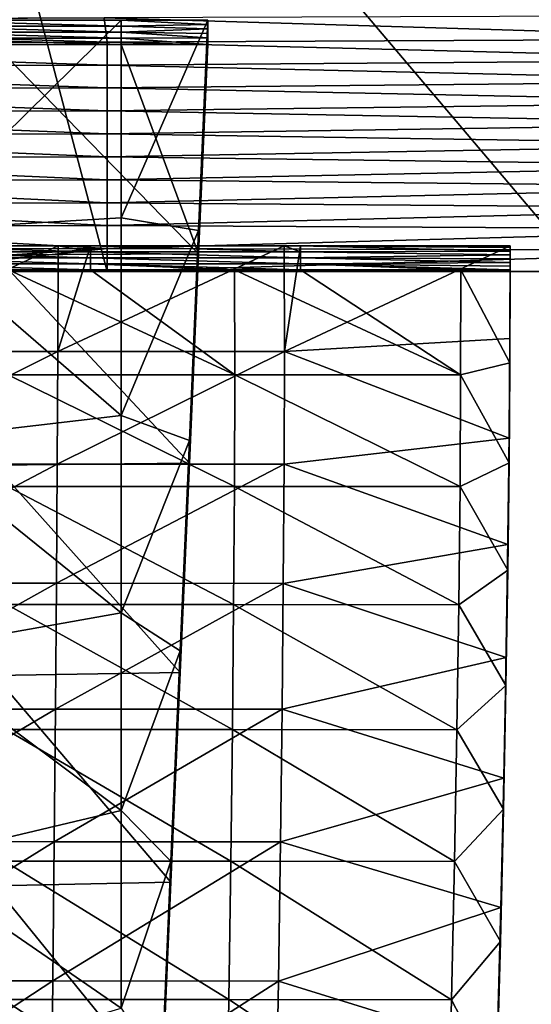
# Model space of a CAD drawing. Header units: millimetres. Extents: x -222 to 222, y 0 to 946.
# Tile 8 of 30: x -188 to -158, y 308 to 365. Entities that reach past the tile are written whole.
import ezdxf

# ---------------------------------------------------------------- set-up
doc = ezdxf.new("R2010")
doc.units = ezdxf.units.MM
doc.header["$LTSCALE"] = 102.491319
for name, color, linetype in [('13', 7, 'CONTINUOUS'), ('18', 7, 'CONTINUOUS'), ('41', 7, 'CONTINUOUS'), ('42', 7, 'CONTINUOUS'), ('43', 7, 'CONTINUOUS'), ('45', 7, 'CONTINUOUS'), ('47', 7, 'CONTINUOUS'), ('48', 7, 'CONTINUOUS'), ('49', 7, 'CONTINUOUS'), ('51', 7, 'CONTINUOUS')]:
    doc.layers.add(name, color=color, linetype=linetype)

msp = doc.modelspace()

# ---------------------------------------------------------------- linework, layer by layer
at = {"layer": '13', "linetype": 'Continuous'}
for points in [[(-202.611, 364.586, -12.428), (-222.5, 364.5, -15), (-182.694, 364.663, -10.098), (-202.611, 364.586, -12.428)], [(-182.694, 364.663, -10.098), (-222.5, 364.5, -15), (-182.514, 363.264, -52.095), (-182.694, 364.663, -10.098)], [(-222.5, 364.5, -15), (-220.682, 363.182, -54.545), (-182.514, 363.264, -52.095), (-222.5, 364.5, -15)], [(-142.742, 364.795, -6.157), (-182.694, 364.663, -10.098), (-142.488, 363.456, -46.305), (-142.742, 364.795, -6.157)], [(-182.694, 364.663, -10.098), (-182.514, 363.264, -52.095), (-142.488, 363.456, -46.305), (-182.694, 364.663, -10.098)], [(-182.514, 363.264, -52.095), (-220.682, 363.182, -54.545), (-182.514, 361.937, -91.885), (-182.514, 363.264, -52.095)], [(-220.682, 363.182, -54.545), (-218.864, 361.864, -94.091), (-182.514, 361.937, -91.885), (-220.682, 363.182, -54.545)], [(-142.488, 363.456, -46.305), (-182.514, 363.264, -52.095), (-142.488, 362.233, -83.005), (-142.488, 363.456, -46.305)], [(-182.514, 363.264, -52.095), (-182.514, 361.937, -91.885), (-142.488, 362.233, -83.005), (-182.514, 363.264, -52.095)], [(-142.488, 362.233, -83.005), (-182.514, 361.937, -91.885), (-142.488, 361.01, -119.704), (-142.488, 362.233, -83.005)], [(-182.514, 361.937, -91.885), (-218.864, 361.864, -94.091), (-182.514, 360.611, -131.676), (-182.514, 361.937, -91.885)], [(-218.864, 361.864, -94.091), (-217.045, 360.545, -133.636), (-182.514, 360.611, -131.676), (-218.864, 361.864, -94.091)], [(-182.514, 361.937, -91.885), (-182.514, 360.611, -131.676), (-142.488, 361.01, -119.704), (-182.514, 361.937, -91.885)], [(-142.488, 361.01, -119.704), (-182.514, 360.611, -131.676), (-142.488, 359.787, -156.404), (-142.488, 361.01, -119.704)], [(-182.514, 360.611, -131.676), (-217.045, 360.545, -133.636), (-182.514, 359.284, -171.466), (-182.514, 360.611, -131.676)], [(-217.045, 360.545, -133.636), (-215.227, 359.227, -173.182), (-182.514, 359.284, -171.466), (-217.045, 360.545, -133.636)], [(-182.514, 360.611, -131.676), (-182.514, 359.284, -171.466), (-142.488, 359.787, -156.404), (-182.514, 360.611, -131.676)], [(-142.488, 359.787, -156.404), (-182.514, 359.284, -171.466), (-142.488, 358.563, -193.103), (-142.488, 359.787, -156.404)], [(-182.514, 359.284, -171.466), (-215.227, 359.227, -173.182), (-182.514, 357.958, -211.257), (-182.514, 359.284, -171.466)], [(-215.227, 359.227, -173.182), (-213.409, 357.909, -212.727), (-182.514, 357.958, -211.257), (-215.227, 359.227, -173.182)], [(-182.514, 359.284, -171.466), (-182.514, 357.958, -211.257), (-142.488, 358.563, -193.103), (-182.514, 359.284, -171.466)], [(-142.488, 358.563, -193.103), (-182.514, 357.958, -211.257), (-142.488, 357.34, -229.803), (-142.488, 358.563, -193.103)], [(-182.514, 357.958, -211.257), (-213.409, 357.909, -212.727), (-182.514, 356.632, -251.047), (-182.514, 357.958, -211.257)], [(-213.409, 357.909, -212.727), (-211.591, 356.591, -252.273), (-182.514, 356.632, -251.047), (-213.409, 357.909, -212.727)], [(-182.514, 357.958, -211.257), (-182.514, 356.632, -251.047), (-142.488, 357.34, -229.803), (-182.514, 357.958, -211.257)], [(-142.488, 357.34, -229.803), (-182.514, 356.632, -251.047), (-142.488, 356.117, -266.502), (-142.488, 357.34, -229.803)], [(-182.514, 356.632, -251.047), (-211.591, 356.591, -252.273), (-182.514, 355.305, -290.838), (-182.514, 356.632, -251.047)], [(-211.591, 356.591, -252.273), (-209.773, 355.273, -291.818), (-182.514, 355.305, -290.838), (-211.591, 356.591, -252.273)], [(-182.514, 356.632, -251.047), (-182.514, 355.305, -290.838), (-142.488, 356.117, -266.502), (-182.514, 356.632, -251.047)], [(-142.488, 356.117, -266.502), (-182.514, 355.305, -290.838), (-142.488, 354.893, -303.202), (-142.488, 356.117, -266.502)], [(-182.514, 355.305, -290.838), (-209.773, 355.273, -291.818), (-182.514, 353.979, -330.628), (-182.514, 355.305, -290.838)], [(-209.773, 355.273, -291.818), (-207.955, 353.955, -331.364), (-182.514, 353.979, -330.628), (-209.773, 355.273, -291.818)], [(-182.514, 355.305, -290.838), (-182.514, 353.979, -330.628), (-142.488, 354.893, -303.202), (-182.514, 355.305, -290.838)], [(-142.488, 354.893, -303.202), (-182.514, 353.979, -330.628), (-142.488, 353.67, -339.901), (-142.488, 354.893, -303.202)], [(-182.514, 353.979, -330.628), (-207.955, 353.955, -331.364), (-182.514, 352.653, -370.419), (-182.514, 353.979, -330.628)], [(-207.955, 353.955, -331.364), (-206.136, 352.636, -370.909), (-182.514, 352.653, -370.419), (-207.955, 353.955, -331.364)], [(-182.514, 353.979, -330.628), (-182.514, 352.653, -370.419), (-142.488, 353.67, -339.901), (-182.514, 353.979, -330.628)], [(-142.488, 353.67, -339.901), (-182.514, 352.653, -370.419), (-142.488, 352.447, -376.601), (-142.488, 353.67, -339.901)], [(-182.514, 352.653, -370.419), (-206.136, 352.636, -370.909), (-182.514, 351.326, -410.209), (-182.514, 352.653, -370.419)], [(-206.136, 352.636, -370.909), (-204.318, 351.318, -410.455), (-182.514, 351.326, -410.209), (-206.136, 352.636, -370.909)], [(-182.514, 352.653, -370.419), (-182.514, 351.326, -410.209), (-142.488, 352.447, -376.601), (-182.514, 352.653, -370.419)], [(-142.488, 352.447, -376.601), (-182.514, 351.326, -410.209), (-142.488, 351.223, -413.3), (-142.488, 352.447, -376.601)], [(-204.318, 351.318, -410.455), (-202.5, 350, -450), (-182.514, 351.326, -410.209), (-204.318, 351.318, -410.455)], [(-182.514, 351.326, -410.209), (-202.5, 350, -450), (-194.729, 350, -450), (-182.514, 351.326, -410.209)], [(-182.514, 350, -450), (-182.514, 351.326, -410.209), (-194.729, 350, -450), (-182.514, 350, -450)], [(-182.514, 351.326, -410.209), (-182.514, 350, -450), (-142.488, 351.223, -413.3), (-182.514, 351.326, -410.209)], [(-182.514, 350, -450), (-155.002, 350, -450), (-142.488, 351.223, -413.3), (-182.514, 350, -450)]]:
    msp.add_3dface(points, dxfattribs=at)
at = {"layer": '18', "linetype": 'Continuous'}
for points in [[(-155.172, 402.407, -452.191), (-155.002, 350, -450), (-194.917, 397.143, -451.922), (-155.172, 402.407, -452.191)], [(-182.514, 350, -450), (-194.729, 350, -450), (-194.917, 397.143, -451.922), (-182.514, 350, -450)], [(-155.002, 350, -450), (-182.514, 350, -450), (-194.917, 397.143, -451.922), (-155.002, 350, -450)]]:
    msp.add_3dface(points, dxfattribs=at)
at = {"layer": '41', "linetype": 'Continuous'}
for points in [[(-188.209, 350.091, -447.281), (-175.152, 344.03, -447.134), (-188.236, 344.031, -447.134), (-188.209, 350.091, -447.281)], [(-183.48, 350.091, -447.281), (-175.152, 344.03, -447.134), (-188.209, 350.091, -447.281), (-183.48, 350.091, -447.281)], [(-175.155, 350.091, -447.281), (-175.152, 344.03, -447.134), (-183.48, 350.091, -447.281), (-175.155, 350.091, -447.281)], [(-171.359, 350.091, -447.281), (-162.104, 344.027, -447.134), (-175.155, 350.091, -447.281), (-171.359, 350.091, -447.281)], [(-175.155, 350.091, -447.281), (-162.104, 344.027, -447.134), (-175.152, 344.03, -447.134), (-175.155, 350.091, -447.281)], [(-162.102, 350.091, -447.281), (-162.104, 344.027, -447.134), (-171.359, 350.091, -447.281), (-162.102, 350.091, -447.281)], [(-162.102, 350.091, -447.281), (-159.264, 344.731, -447.146), (-162.104, 344.027, -447.134), (-162.102, 350.091, -447.281)], [(-159.25, 350.091, -447.281), (-159.264, 344.731, -447.146), (-162.102, 350.091, -447.281), (-159.25, 350.091, -447.281)], [(-159.264, 344.731, -447.146), (-159.307, 338.951, -447.086), (-162.104, 344.027, -447.134), (-159.264, 344.731, -447.146)], [(-188.236, 344.031, -447.134), (-175.171, 337.582, -447.084), (-188.272, 337.585, -447.084), (-188.236, 344.031, -447.134)], [(-175.152, 344.03, -447.134), (-175.171, 337.582, -447.084), (-188.236, 344.031, -447.134), (-175.152, 344.03, -447.134)], [(-175.152, 344.03, -447.134), (-162.141, 337.576, -447.084), (-175.171, 337.582, -447.084), (-175.152, 344.03, -447.134)], [(-162.104, 344.027, -447.134), (-162.141, 337.576, -447.084), (-175.152, 344.03, -447.134), (-162.104, 344.027, -447.134)], [(-162.104, 344.027, -447.134), (-159.307, 338.951, -447.086), (-162.141, 337.576, -447.084), (-162.104, 344.027, -447.134)], [(-159.307, 338.951, -447.086), (-159.381, 332.732, -447.107), (-162.141, 337.576, -447.084), (-159.307, 338.951, -447.086)], [(-188.272, 337.585, -447.084), (-175.214, 330.747, -447.131), (-188.317, 330.752, -447.131), (-188.272, 337.585, -447.084)], [(-175.171, 337.582, -447.084), (-175.214, 330.747, -447.131), (-188.272, 337.585, -447.084), (-175.171, 337.582, -447.084)], [(-175.171, 337.582, -447.084), (-162.211, 330.739, -447.13), (-175.214, 330.747, -447.131), (-175.171, 337.582, -447.084)], [(-162.141, 337.576, -447.084), (-162.211, 330.739, -447.13), (-175.171, 337.582, -447.084), (-162.141, 337.576, -447.084)], [(-162.141, 337.576, -447.084), (-159.381, 332.732, -447.107), (-162.211, 330.739, -447.13), (-162.141, 337.576, -447.084)], [(-159.381, 332.732, -447.107), (-159.487, 326.065, -447.213), (-162.211, 330.739, -447.13), (-159.381, 332.732, -447.107)], [(-188.317, 330.752, -447.131), (-175.28, 323.525, -447.274), (-188.373, 323.532, -447.274), (-188.317, 330.752, -447.131)], [(-175.214, 330.747, -447.131), (-175.28, 323.525, -447.274), (-188.317, 330.752, -447.131), (-175.214, 330.747, -447.131)], [(-175.214, 330.747, -447.131), (-162.316, 323.515, -447.274), (-175.28, 323.525, -447.274), (-175.214, 330.747, -447.131)], [(-162.211, 330.739, -447.13), (-162.316, 323.515, -447.274), (-175.214, 330.747, -447.131), (-162.211, 330.739, -447.13)], [(-162.211, 330.739, -447.13), (-159.487, 326.065, -447.213), (-162.316, 323.515, -447.274), (-162.211, 330.739, -447.13)], [(-159.487, 326.065, -447.213), (-159.627, 318.934, -447.408), (-162.316, 323.515, -447.274), (-159.487, 326.065, -447.213)], [(-188.373, 323.532, -447.274), (-175.368, 315.917, -447.514), (-188.437, 315.924, -447.515), (-188.373, 323.532, -447.274)], [(-175.28, 323.525, -447.274), (-175.368, 315.917, -447.514), (-188.373, 323.532, -447.274), (-175.28, 323.525, -447.274)], [(-175.28, 323.525, -447.274), (-162.455, 315.905, -447.514), (-175.368, 315.917, -447.514), (-175.28, 323.525, -447.274)], [(-162.316, 323.515, -447.274), (-162.455, 315.905, -447.514), (-175.28, 323.525, -447.274), (-162.316, 323.515, -447.274)], [(-162.316, 323.515, -447.274), (-159.627, 318.934, -447.408), (-162.455, 315.905, -447.514), (-162.316, 323.515, -447.274)], [(-159.627, 318.934, -447.408), (-159.805, 311.271, -447.699), (-162.455, 315.905, -447.514), (-159.627, 318.934, -447.408)], [(-188.437, 315.924, -447.515), (-175.48, 307.922, -447.851), (-188.512, 307.93, -447.852), (-188.437, 315.924, -447.515)], [(-175.368, 315.917, -447.514), (-175.48, 307.922, -447.851), (-188.437, 315.924, -447.515), (-175.368, 315.917, -447.514)], [(-175.368, 315.917, -447.514), (-162.628, 307.908, -447.851), (-175.48, 307.922, -447.851), (-175.368, 315.917, -447.514)], [(-162.455, 315.905, -447.514), (-162.628, 307.908, -447.851), (-175.368, 315.917, -447.514), (-162.455, 315.905, -447.514)], [(-162.455, 315.905, -447.514), (-159.805, 311.271, -447.699), (-162.628, 307.908, -447.851), (-162.455, 315.905, -447.514)], [(-159.805, 311.271, -447.699), (-160.025, 302.902, -448.101), (-162.628, 307.908, -447.851), (-159.805, 311.271, -447.699)], [(-188.512, 307.93, -447.852), (-175.615, 299.54, -448.285), (-188.596, 299.55, -448.286), (-188.512, 307.93, -447.852)], [(-175.48, 307.922, -447.851), (-175.615, 299.54, -448.285), (-188.512, 307.93, -447.852), (-175.48, 307.922, -447.851)], [(-175.48, 307.922, -447.851), (-162.835, 299.525, -448.285), (-175.615, 299.54, -448.285), (-175.48, 307.922, -447.851)], [(-162.628, 307.908, -447.851), (-162.835, 299.525, -448.285), (-175.48, 307.922, -447.851), (-162.628, 307.908, -447.851)], [(-162.628, 307.908, -447.851), (-160.025, 302.902, -448.101), (-162.835, 299.525, -448.285), (-162.628, 307.908, -447.851)]]:
    msp.add_3dface(points, dxfattribs=at)
at = {"layer": '42', "linetype": 'Continuous'}
for points in [[(-159.25, 351.395, -408.136), (-159.264, 346.123, -405.182), (-159.268, 345.278, -407.99), (-159.25, 351.395, -408.136)], [(-159.25, 351.395, -408.136), (-159.268, 345.278, -407.99), (-159.25, 351.178, -414.662), (-159.25, 351.395, -408.136)], [(-159.25, 351.178, -414.662), (-159.268, 345.278, -407.99), (-159.25, 350.96, -421.189), (-159.25, 351.178, -414.662)], [(-159.25, 351.49, -405.305), (-159.264, 346.123, -405.182), (-159.25, 351.395, -408.136), (-159.25, 351.49, -405.305)], [(-159.25, 350.96, -421.189), (-159.268, 345.278, -407.99), (-159.268, 344.862, -421.037), (-159.25, 350.96, -421.189)], [(-159.25, 350.96, -421.189), (-159.268, 344.862, -421.037), (-159.25, 350.743, -427.715), (-159.25, 350.96, -421.189)], [(-159.25, 350.743, -427.715), (-159.268, 344.862, -421.037), (-159.25, 350.525, -434.242), (-159.25, 350.743, -427.715)], [(-159.25, 350.525, -434.242), (-159.268, 344.862, -421.037), (-159.268, 344.443, -434.12), (-159.25, 350.525, -434.242)], [(-159.25, 350.525, -434.242), (-159.268, 344.443, -434.12), (-159.25, 350.308, -440.762), (-159.25, 350.525, -434.242)], [(-159.268, 344.443, -434.12), (-159.25, 350.091, -447.281), (-159.25, 350.308, -440.762), (-159.268, 344.443, -434.12)], [(-159.264, 344.731, -447.146), (-159.25, 350.091, -447.281), (-159.268, 344.443, -434.12), (-159.264, 344.731, -447.146)], [(-159.264, 346.123, -405.182), (-159.306, 340.372, -405.163), (-159.268, 345.278, -407.99), (-159.264, 346.123, -405.182)], [(-159.268, 345.278, -407.99), (-159.306, 340.372, -405.163), (-159.321, 338.775, -407.975), (-159.268, 345.278, -407.99)], [(-159.268, 345.278, -407.99), (-159.321, 338.775, -407.975), (-159.268, 344.862, -421.037), (-159.268, 345.278, -407.99)], [(-159.268, 344.862, -421.037), (-159.321, 338.775, -407.975), (-159.321, 338.377, -421.006), (-159.268, 344.862, -421.037)], [(-159.268, 344.862, -421.037), (-159.321, 338.377, -421.006), (-159.268, 344.443, -434.12), (-159.268, 344.862, -421.037)], [(-159.307, 338.951, -447.086), (-159.268, 344.443, -434.12), (-159.321, 337.975, -434.105), (-159.307, 338.951, -447.086)], [(-159.268, 344.443, -434.12), (-159.321, 338.377, -421.006), (-159.321, 337.975, -434.105), (-159.268, 344.443, -434.12)], [(-159.307, 338.951, -447.086), (-159.264, 344.731, -447.146), (-159.268, 344.443, -434.12), (-159.307, 338.951, -447.086)], [(-159.306, 340.372, -405.163), (-159.378, 334.224, -405.251), (-159.321, 338.775, -407.975), (-159.306, 340.372, -405.163)], [(-159.321, 338.775, -407.975), (-159.378, 334.224, -405.251), (-159.41, 331.886, -408.091), (-159.321, 338.775, -407.975)], [(-159.321, 338.775, -407.975), (-159.41, 331.886, -408.091), (-159.321, 338.377, -421.006), (-159.321, 338.775, -407.975)], [(-159.381, 332.732, -447.107), (-159.307, 338.951, -447.086), (-159.321, 337.975, -434.105), (-159.381, 332.732, -447.107)], [(-159.321, 338.377, -421.006), (-159.41, 331.886, -408.091), (-159.41, 331.507, -421.094), (-159.321, 338.377, -421.006)], [(-159.321, 338.377, -421.006), (-159.41, 331.507, -421.094), (-159.321, 337.975, -434.105), (-159.321, 338.377, -421.006)], [(-159.381, 332.732, -447.107), (-159.321, 337.975, -434.105), (-159.41, 331.12, -434.196), (-159.381, 332.732, -447.107)], [(-159.321, 337.975, -434.105), (-159.41, 331.507, -421.094), (-159.41, 331.12, -434.196), (-159.321, 337.975, -434.105)], [(-159.378, 334.224, -405.251), (-159.48, 327.685, -405.45), (-159.41, 331.886, -408.091), (-159.378, 334.224, -405.251)], [(-159.487, 326.065, -447.213), (-159.381, 332.732, -447.107), (-159.41, 331.12, -434.196), (-159.487, 326.065, -447.213)], [(-159.41, 331.886, -408.091), (-159.48, 327.685, -405.45), (-159.534, 324.611, -408.338), (-159.41, 331.886, -408.091)], [(-159.41, 331.886, -408.091), (-159.534, 324.611, -408.338), (-159.41, 331.507, -421.094), (-159.41, 331.886, -408.091)], [(-159.41, 331.507, -421.094), (-159.534, 324.611, -408.338), (-159.534, 324.25, -421.303), (-159.41, 331.507, -421.094)], [(-159.41, 331.507, -421.094), (-159.534, 324.25, -421.303), (-159.41, 331.12, -434.196), (-159.41, 331.507, -421.094)], [(-159.487, 326.065, -447.213), (-159.41, 331.12, -434.196), (-159.534, 323.879, -434.394), (-159.487, 326.065, -447.213)], [(-159.41, 331.12, -434.196), (-159.534, 324.25, -421.303), (-159.534, 323.879, -434.394), (-159.41, 331.12, -434.196)], [(-159.48, 327.685, -405.45), (-159.614, 320.716, -405.767), (-159.534, 324.611, -408.338), (-159.48, 327.685, -405.45)], [(-159.627, 318.934, -447.408), (-159.487, 326.065, -447.213), (-159.534, 323.879, -434.394), (-159.627, 318.934, -447.408)], [(-159.534, 324.611, -408.338), (-159.614, 320.716, -405.767), (-159.694, 316.951, -408.716), (-159.534, 324.611, -408.338)], [(-159.534, 324.611, -408.338), (-159.694, 316.951, -408.716), (-159.534, 324.25, -421.303), (-159.534, 324.611, -408.338)], [(-159.534, 324.25, -421.303), (-159.694, 316.951, -408.716), (-159.694, 316.606, -421.631), (-159.534, 324.25, -421.303)], [(-159.534, 324.25, -421.303), (-159.694, 316.606, -421.631), (-159.534, 323.879, -434.394), (-159.534, 324.25, -421.303)], [(-159.627, 318.934, -447.408), (-159.534, 323.879, -434.394), (-159.694, 316.252, -434.699), (-159.627, 318.934, -447.408)], [(-159.534, 323.879, -434.394), (-159.694, 316.606, -421.631), (-159.694, 316.252, -434.699), (-159.534, 323.879, -434.394)], [(-159.614, 320.716, -405.767), (-159.783, 313.234, -406.209), (-159.694, 316.951, -408.716), (-159.614, 320.716, -405.767)], [(-159.805, 311.271, -447.699), (-159.627, 318.934, -447.408), (-159.694, 316.252, -434.699), (-159.805, 311.271, -447.699)], [(-159.694, 316.951, -408.716), (-159.783, 313.234, -406.209), (-159.89, 308.904, -409.225), (-159.694, 316.951, -408.716)], [(-159.694, 316.951, -408.716), (-159.89, 308.904, -409.225), (-159.694, 316.606, -421.631), (-159.694, 316.951, -408.716)], [(-159.694, 316.606, -421.631), (-159.89, 308.904, -409.225), (-159.89, 308.577, -422.08), (-159.694, 316.606, -421.631)], [(-159.694, 316.606, -421.631), (-159.89, 308.577, -422.08), (-159.694, 316.252, -434.699), (-159.694, 316.606, -421.631)], [(-159.805, 311.271, -447.699), (-159.694, 316.252, -434.699), (-159.89, 308.238, -435.11), (-159.805, 311.271, -447.699)], [(-159.694, 316.252, -434.699), (-159.89, 308.577, -422.08), (-159.89, 308.238, -435.11), (-159.694, 316.252, -434.699)], [(-159.783, 313.234, -406.209), (-159.994, 305.072, -406.798), (-159.89, 308.904, -409.225), (-159.783, 313.234, -406.209)], [(-160.025, 302.902, -448.101), (-159.805, 311.271, -447.699), (-159.89, 308.238, -435.11), (-160.025, 302.902, -448.101)], [(-159.89, 308.904, -409.225), (-159.994, 305.072, -406.798), (-160.121, 300.471, -409.865), (-159.89, 308.904, -409.225)], [(-159.89, 308.904, -409.225), (-160.121, 300.471, -409.865), (-159.89, 308.577, -422.08), (-159.89, 308.904, -409.225)], [(-159.89, 308.577, -422.08), (-160.121, 300.471, -409.865), (-160.121, 300.161, -422.648), (-159.89, 308.577, -422.08)], [(-159.89, 308.577, -422.08), (-160.121, 300.161, -422.648), (-159.89, 308.238, -435.11), (-159.89, 308.577, -422.08)], [(-160.025, 302.902, -448.101), (-159.89, 308.238, -435.11), (-160.121, 299.838, -435.627), (-160.025, 302.902, -448.101)], [(-159.89, 308.238, -435.11), (-160.121, 300.161, -422.648), (-160.121, 299.838, -435.627), (-159.89, 308.238, -435.11)]]:
    msp.add_3dface(points, dxfattribs=at)
at = {"layer": '43', "linetype": 'Continuous'}
for points in [[(-195.602, 351.49, -405.305), (-198.413, 345.374, -405.174), (-185.345, 351.49, -405.305), (-195.602, 351.49, -405.305)], [(-185.345, 351.49, -405.305), (-198.413, 345.374, -405.174), (-185.366, 345.373, -405.174), (-185.345, 351.49, -405.305)], [(-185.345, 351.49, -405.305), (-185.366, 345.373, -405.174), (-183.48, 351.49, -405.305), (-185.345, 351.49, -405.305)], [(-183.48, 351.49, -405.305), (-185.366, 345.373, -405.174), (-172.291, 351.49, -405.305), (-183.48, 351.49, -405.305)], [(-172.291, 351.49, -405.305), (-185.366, 345.373, -405.174), (-172.282, 345.371, -405.174), (-172.291, 351.49, -405.305)], [(-172.291, 351.49, -405.305), (-172.282, 345.371, -405.174), (-171.359, 351.49, -405.305), (-172.291, 351.49, -405.305)], [(-159.264, 346.123, -405.182), (-159.25, 351.49, -405.305), (-172.282, 345.371, -405.174), (-159.264, 346.123, -405.182)], [(-172.282, 345.371, -405.174), (-159.25, 351.49, -405.305), (-171.359, 351.49, -405.305), (-172.282, 345.371, -405.174)], [(-159.306, 340.372, -405.163), (-159.264, 346.123, -405.182), (-172.282, 345.371, -405.174), (-159.306, 340.372, -405.163)], [(-198.413, 345.374, -405.174), (-198.43, 338.872, -405.175), (-185.366, 345.373, -405.174), (-198.413, 345.374, -405.174)], [(-185.366, 345.373, -405.174), (-198.43, 338.872, -405.175), (-185.4, 338.87, -405.175), (-185.366, 345.373, -405.174)], [(-185.366, 345.373, -405.174), (-185.4, 338.87, -405.175), (-172.282, 345.371, -405.174), (-185.366, 345.373, -405.174)], [(-172.282, 345.371, -405.174), (-185.4, 338.87, -405.175), (-172.299, 338.866, -405.175), (-172.282, 345.371, -405.174)], [(-159.306, 340.372, -405.163), (-172.282, 345.371, -405.174), (-172.299, 338.866, -405.175), (-159.306, 340.372, -405.163)], [(-159.378, 334.224, -405.251), (-159.306, 340.372, -405.163), (-172.299, 338.866, -405.175), (-159.378, 334.224, -405.251)], [(-198.43, 338.872, -405.175), (-198.448, 331.983, -405.309), (-185.4, 338.87, -405.175), (-198.43, 338.872, -405.175)], [(-185.4, 338.87, -405.175), (-198.448, 331.983, -405.309), (-185.446, 331.981, -405.309), (-185.4, 338.87, -405.175)], [(-185.4, 338.87, -405.175), (-185.446, 331.981, -405.309), (-172.299, 338.866, -405.175), (-185.4, 338.87, -405.175)], [(-172.299, 338.866, -405.175), (-185.446, 331.981, -405.309), (-172.343, 331.976, -405.308), (-172.299, 338.866, -405.175)], [(-159.378, 334.224, -405.251), (-172.299, 338.866, -405.175), (-172.343, 331.976, -405.308), (-159.378, 334.224, -405.251)], [(-159.48, 327.685, -405.45), (-159.378, 334.224, -405.251), (-172.343, 331.976, -405.308), (-159.48, 327.685, -405.45)], [(-198.448, 331.983, -405.309), (-198.467, 324.709, -405.575), (-185.446, 331.981, -405.309), (-198.448, 331.983, -405.309)], [(-185.446, 331.981, -405.309), (-198.467, 324.709, -405.575), (-185.505, 324.706, -405.575), (-185.446, 331.981, -405.309)], [(-185.446, 331.981, -405.309), (-185.505, 324.706, -405.575), (-172.343, 331.976, -405.308), (-185.446, 331.981, -405.309)], [(-172.343, 331.976, -405.308), (-185.505, 324.706, -405.575), (-172.412, 324.699, -405.575), (-172.343, 331.976, -405.308)], [(-159.48, 327.685, -405.45), (-172.343, 331.976, -405.308), (-172.412, 324.699, -405.575), (-159.48, 327.685, -405.45)], [(-159.614, 320.716, -405.767), (-159.48, 327.685, -405.45), (-172.412, 324.699, -405.575), (-159.614, 320.716, -405.767)], [(-198.467, 324.709, -405.575), (-198.488, 317.048, -405.974), (-185.505, 324.706, -405.575), (-198.467, 324.709, -405.575)], [(-185.505, 324.706, -405.575), (-198.488, 317.048, -405.974), (-185.576, 317.044, -405.974), (-185.505, 324.706, -405.575)], [(-185.505, 324.706, -405.575), (-185.576, 317.044, -405.974), (-172.412, 324.699, -405.575), (-185.505, 324.706, -405.575)], [(-172.412, 324.699, -405.575), (-185.576, 317.044, -405.974), (-172.507, 317.036, -405.973), (-172.412, 324.699, -405.575)], [(-159.614, 320.716, -405.767), (-172.412, 324.699, -405.575), (-172.507, 317.036, -405.973), (-159.614, 320.716, -405.767)], [(-159.783, 313.234, -406.209), (-159.614, 320.716, -405.767), (-172.507, 317.036, -405.973), (-159.783, 313.234, -406.209)], [(-198.488, 317.048, -405.974), (-198.51, 309, -406.505), (-185.576, 317.044, -405.974), (-198.488, 317.048, -405.974)], [(-185.576, 317.044, -405.974), (-198.51, 309, -406.505), (-185.66, 308.997, -406.505), (-185.576, 317.044, -405.974)], [(-185.576, 317.044, -405.974), (-185.66, 308.997, -406.505), (-172.507, 317.036, -405.973), (-185.576, 317.044, -405.974)], [(-172.507, 317.036, -405.973), (-185.66, 308.997, -406.505), (-172.628, 308.987, -406.505), (-172.507, 317.036, -405.973)], [(-159.783, 313.234, -406.209), (-172.507, 317.036, -405.973), (-172.628, 308.987, -406.505), (-159.783, 313.234, -406.209)], [(-159.994, 305.072, -406.798), (-159.783, 313.234, -406.209), (-172.628, 308.987, -406.505), (-159.994, 305.072, -406.798)], [(-198.51, 309, -406.505), (-198.534, 300.567, -407.169), (-185.66, 308.997, -406.505), (-198.51, 309, -406.505)], [(-185.66, 308.997, -406.505), (-198.534, 300.567, -407.169), (-185.756, 300.563, -407.169), (-185.66, 308.997, -406.505)], [(-185.66, 308.997, -406.505), (-185.756, 300.563, -407.169), (-172.628, 308.987, -406.505), (-185.66, 308.997, -406.505)], [(-172.628, 308.987, -406.505), (-185.756, 300.563, -407.169), (-172.775, 300.552, -407.168), (-172.628, 308.987, -406.505)], [(-159.994, 305.072, -406.798), (-172.628, 308.987, -406.505), (-172.775, 300.552, -407.168), (-159.994, 305.072, -406.798)]]:
    msp.add_3dface(points, dxfattribs=at)
at = {"layer": '45', "linetype": 'Continuous'}
for points in [[(-195.602, 351.49, -405.305), (-185.345, 351.49, -405.305), (-183.48, 351.14, -415.799), (-195.602, 351.49, -405.305)], [(-195.602, 351.14, -415.799), (-195.602, 351.49, -405.305), (-183.48, 351.14, -415.799), (-195.602, 351.14, -415.799)], [(-185.345, 351.49, -405.305), (-183.48, 351.49, -405.305), (-183.48, 351.14, -415.799), (-185.345, 351.49, -405.305)], [(-183.48, 351.49, -405.305), (-172.291, 351.49, -405.305), (-171.359, 351.14, -415.799), (-183.48, 351.49, -405.305)], [(-183.48, 351.14, -415.799), (-183.48, 351.49, -405.305), (-171.359, 351.14, -415.799), (-183.48, 351.14, -415.799)], [(-172.291, 351.49, -405.305), (-171.359, 351.49, -405.305), (-171.359, 351.14, -415.799), (-172.291, 351.49, -405.305)], [(-159.25, 351.49, -405.305), (-159.25, 351.395, -408.136), (-171.359, 351.49, -405.305), (-159.25, 351.49, -405.305)], [(-159.25, 351.395, -408.136), (-159.25, 351.178, -414.662), (-171.359, 351.49, -405.305), (-159.25, 351.395, -408.136)], [(-171.359, 351.49, -405.305), (-159.25, 351.178, -414.662), (-171.359, 351.14, -415.799), (-171.359, 351.49, -405.305)], [(-159.25, 351.178, -414.662), (-159.25, 350.96, -421.189), (-171.359, 351.14, -415.799), (-159.25, 351.178, -414.662)], [(-195.602, 350.79, -426.293), (-195.602, 351.14, -415.799), (-183.48, 350.79, -426.293), (-195.602, 350.79, -426.293)], [(-183.48, 350.79, -426.293), (-195.602, 351.14, -415.799), (-183.48, 351.14, -415.799), (-183.48, 350.79, -426.293)], [(-195.602, 350.44, -436.787), (-195.602, 350.79, -426.293), (-183.48, 350.44, -436.787), (-195.602, 350.44, -436.787)], [(-183.48, 350.44, -436.787), (-195.602, 350.79, -426.293), (-183.48, 350.79, -426.293), (-183.48, 350.44, -436.787)], [(-183.48, 350.79, -426.293), (-183.48, 351.14, -415.799), (-171.359, 350.79, -426.293), (-183.48, 350.79, -426.293)], [(-171.359, 350.79, -426.293), (-183.48, 351.14, -415.799), (-171.359, 351.14, -415.799), (-171.359, 350.79, -426.293)], [(-183.48, 350.44, -436.787), (-183.48, 350.79, -426.293), (-171.359, 350.44, -436.787), (-183.48, 350.44, -436.787)], [(-171.359, 350.44, -436.787), (-183.48, 350.79, -426.293), (-171.359, 350.79, -426.293), (-171.359, 350.44, -436.787)], [(-159.25, 350.96, -421.189), (-171.359, 350.79, -426.293), (-171.359, 351.14, -415.799), (-159.25, 350.96, -421.189)], [(-159.25, 350.96, -421.189), (-159.25, 350.743, -427.715), (-171.359, 350.79, -426.293), (-159.25, 350.96, -421.189)], [(-159.25, 350.743, -427.715), (-159.25, 350.525, -434.242), (-171.359, 350.79, -426.293), (-159.25, 350.743, -427.715)], [(-159.25, 350.525, -434.242), (-171.359, 350.44, -436.787), (-171.359, 350.79, -426.293), (-159.25, 350.525, -434.242)], [(-183.48, 350.091, -447.281), (-188.209, 350.091, -447.281), (-195.602, 350.44, -436.787), (-183.48, 350.091, -447.281)], [(-183.48, 350.091, -447.281), (-195.602, 350.44, -436.787), (-183.48, 350.44, -436.787), (-183.48, 350.091, -447.281)], [(-171.359, 350.091, -447.281), (-175.155, 350.091, -447.281), (-183.48, 350.44, -436.787), (-171.359, 350.091, -447.281)], [(-171.359, 350.091, -447.281), (-183.48, 350.44, -436.787), (-171.359, 350.44, -436.787), (-171.359, 350.091, -447.281)], [(-175.155, 350.091, -447.281), (-183.48, 350.091, -447.281), (-183.48, 350.44, -436.787), (-175.155, 350.091, -447.281)], [(-159.25, 350.525, -434.242), (-159.25, 350.308, -440.762), (-171.359, 350.44, -436.787), (-159.25, 350.525, -434.242)], [(-159.25, 350.091, -447.281), (-162.102, 350.091, -447.281), (-171.359, 350.44, -436.787), (-159.25, 350.091, -447.281)], [(-159.25, 350.308, -440.762), (-159.25, 350.091, -447.281), (-171.359, 350.44, -436.787), (-159.25, 350.308, -440.762)], [(-162.102, 350.091, -447.281), (-171.359, 350.091, -447.281), (-171.359, 350.44, -436.787), (-162.102, 350.091, -447.281)]]:
    msp.add_3dface(points, dxfattribs=at)
at = {"layer": '47', "linetype": 'Continuous'}
for points in [[(-194.046, 364.53, -14.092), (-194.046, 352.379, -14.092), (-181.713, 364.53, -14.092), (-194.046, 364.53, -14.092)], [(-181.713, 364.53, -14.092), (-194.046, 352.379, -14.092), (-181.713, 353.109, -14.092), (-181.713, 364.53, -14.092)], [(-181.713, 364.53, -14.092), (-181.713, 353.109, -14.092), (-176.7, 364.53, -14.092), (-181.713, 364.53, -14.092)], [(-176.7, 364.53, -14.092), (-181.713, 353.109, -14.092), (-177.233, 352.379, -14.092), (-176.7, 364.53, -14.092)], [(-181.713, 353.109, -14.092), (-194.046, 352.379, -14.092), (-181.713, 341.688, -14.092), (-181.713, 353.109, -14.092)], [(-181.713, 353.109, -14.092), (-181.713, 341.688, -14.092), (-177.233, 352.379, -14.092), (-181.713, 353.109, -14.092)], [(-194.046, 352.379, -14.092), (-194.046, 340.228, -14.092), (-181.713, 341.688, -14.092), (-194.046, 352.379, -14.092)], [(-177.233, 352.379, -14.092), (-181.713, 341.688, -14.092), (-177.767, 340.228, -14.092), (-177.233, 352.379, -14.092)], [(-181.713, 341.688, -14.092), (-194.046, 340.228, -14.092), (-181.713, 330.267, -14.092), (-181.713, 341.688, -14.092)], [(-181.713, 341.688, -14.092), (-181.713, 330.267, -14.092), (-177.767, 340.228, -14.092), (-181.713, 341.688, -14.092)], [(-194.046, 340.228, -14.092), (-194.046, 328.077, -14.092), (-181.713, 330.267, -14.092), (-194.046, 340.228, -14.092)], [(-177.767, 340.228, -14.092), (-181.713, 330.267, -14.092), (-178.3, 328.077, -14.092), (-177.767, 340.228, -14.092)], [(-181.713, 330.267, -14.092), (-194.046, 328.077, -14.092), (-181.713, 318.846, -14.092), (-181.713, 330.267, -14.092)], [(-181.713, 330.267, -14.092), (-181.713, 318.846, -14.092), (-178.3, 328.077, -14.092), (-181.713, 330.267, -14.092)], [(-194.046, 328.077, -14.092), (-194.046, 315.926, -14.092), (-181.713, 318.846, -14.092), (-194.046, 328.077, -14.092)], [(-178.3, 328.077, -14.092), (-181.713, 318.846, -14.092), (-178.833, 315.926, -14.092), (-178.3, 328.077, -14.092)], [(-181.713, 318.846, -14.092), (-194.046, 315.926, -14.092), (-181.713, 307.425, -14.092), (-181.713, 318.846, -14.092)], [(-181.713, 318.846, -14.092), (-181.713, 307.425, -14.092), (-178.833, 315.926, -14.092), (-181.713, 318.846, -14.092)], [(-194.046, 315.926, -14.092), (-194.046, 303.775, -14.092), (-181.713, 307.425, -14.092), (-194.046, 315.926, -14.092)], [(-178.833, 315.926, -14.092), (-181.713, 307.425, -14.092), (-179.367, 303.775, -14.092), (-178.833, 315.926, -14.092)]]:
    msp.add_3dface(points, dxfattribs=at)
at = {"layer": '48', "linetype": 'Continuous'}
for points in [[(-176.7, 364.53, -14.092), (-177.233, 352.379, -14.092), (-176.7, 364.277, -21.699), (-176.7, 364.53, -14.092)], [(-176.7, 364.277, -21.699), (-177.233, 352.379, -14.092), (-176.7, 364.023, -29.305), (-176.7, 364.277, -21.699)], [(-176.7, 364.023, -29.305), (-177.233, 352.379, -14.092), (-177.233, 351.889, -29.112), (-176.7, 364.023, -29.305)], [(-176.7, 364.023, -29.305), (-177.233, 351.889, -29.112), (-176.7, 363.769, -36.92), (-176.7, 364.023, -29.305)], [(-176.7, 363.769, -36.92), (-177.233, 351.889, -29.112), (-176.7, 363.516, -44.534), (-176.7, 363.769, -36.92)], [(-176.7, 363.516, -44.534), (-177.233, 351.889, -29.112), (-177.233, 351.398, -44.148), (-176.7, 363.516, -44.534)], [(-176.7, 363.516, -44.534), (-177.233, 351.398, -44.148), (-176.7, 363.131, -56.069), (-176.7, 363.516, -44.534)], [(-176.7, 363.131, -56.069), (-177.233, 351.398, -44.148), (-177.233, 351.027, -55.536), (-176.7, 363.131, -56.069)], [(-177.233, 352.379, -14.092), (-177.767, 340.228, -14.092), (-177.233, 351.889, -29.112), (-177.233, 352.379, -14.092)], [(-177.233, 351.889, -29.112), (-177.767, 340.228, -14.092), (-177.767, 339.755, -28.919), (-177.233, 351.889, -29.112)], [(-177.233, 351.889, -29.112), (-177.767, 339.755, -28.919), (-177.233, 351.398, -44.148), (-177.233, 351.889, -29.112)], [(-177.233, 351.398, -44.148), (-177.767, 339.755, -28.919), (-177.767, 339.281, -43.762), (-177.233, 351.398, -44.148)], [(-177.233, 351.398, -44.148), (-177.767, 339.281, -43.762), (-177.233, 351.027, -55.536), (-177.233, 351.398, -44.148)], [(-177.233, 351.027, -55.536), (-177.767, 339.281, -43.762), (-177.767, 338.922, -55.004), (-177.233, 351.027, -55.536)], [(-177.767, 340.228, -14.092), (-178.3, 328.077, -14.092), (-177.767, 339.755, -28.919), (-177.767, 340.228, -14.092)], [(-177.767, 339.755, -28.919), (-178.3, 328.077, -14.092), (-178.3, 327.621, -28.726), (-177.767, 339.755, -28.919)], [(-177.767, 339.755, -28.919), (-178.3, 327.621, -28.726), (-177.767, 339.281, -43.762), (-177.767, 339.755, -28.919)], [(-177.767, 339.281, -43.762), (-178.3, 327.621, -28.726), (-178.3, 327.164, -43.375), (-177.767, 339.281, -43.762)], [(-177.767, 339.281, -43.762), (-178.3, 327.164, -43.375), (-177.767, 338.922, -55.004), (-177.767, 339.281, -43.762)], [(-177.767, 338.922, -55.004), (-178.3, 327.164, -43.375), (-178.3, 326.818, -54.471), (-177.767, 338.922, -55.004)], [(-178.3, 328.077, -14.092), (-178.833, 315.926, -14.092), (-178.3, 327.621, -28.726), (-178.3, 328.077, -14.092)], [(-178.3, 327.621, -28.726), (-178.833, 315.926, -14.092), (-178.833, 315.487, -28.533), (-178.3, 327.621, -28.726)], [(-178.3, 327.621, -28.726), (-178.833, 315.487, -28.533), (-178.3, 327.164, -43.375), (-178.3, 327.621, -28.726)], [(-178.3, 327.164, -43.375), (-178.833, 315.487, -28.533), (-178.833, 315.047, -42.989), (-178.3, 327.164, -43.375)], [(-178.3, 327.164, -43.375), (-178.833, 315.047, -42.989), (-178.3, 326.818, -54.471), (-178.3, 327.164, -43.375)], [(-178.3, 326.818, -54.471), (-178.833, 315.047, -42.989), (-178.833, 314.714, -53.939), (-178.3, 326.818, -54.471)], [(-178.833, 315.926, -14.092), (-179.367, 303.775, -14.092), (-178.833, 315.487, -28.533), (-178.833, 315.926, -14.092)], [(-178.833, 315.487, -28.533), (-179.367, 303.775, -14.092), (-179.367, 303.353, -28.34), (-178.833, 315.487, -28.533)], [(-178.833, 315.487, -28.533), (-179.367, 303.353, -28.34), (-178.833, 315.047, -42.989), (-178.833, 315.487, -28.533)], [(-178.833, 315.047, -42.989), (-179.367, 303.353, -28.34), (-179.367, 302.93, -42.603), (-178.833, 315.047, -42.989)], [(-178.833, 315.047, -42.989), (-179.367, 302.93, -42.603), (-178.833, 314.714, -53.939), (-178.833, 315.047, -42.989)], [(-178.833, 314.714, -53.939), (-179.367, 302.93, -42.603), (-179.367, 302.609, -53.406), (-178.833, 314.714, -53.939)]]:
    msp.add_3dface(points, dxfattribs=at)
at = {"layer": '49', "linetype": 'Continuous'}
for points in [[(-177.233, 351.027, -55.536), (-189.021, 350.973, -55.534), (-189.021, 363.131, -56.069), (-177.233, 351.027, -55.536)], [(-177.233, 351.027, -55.536), (-189.021, 363.131, -56.069), (-181.713, 363.131, -56.069), (-177.233, 351.027, -55.536)], [(-176.7, 363.131, -56.069), (-177.233, 351.027, -55.536), (-181.713, 363.131, -56.069), (-176.7, 363.131, -56.069)], [(-177.233, 351.027, -55.536), (-177.767, 338.922, -55.004), (-189.021, 350.973, -55.534), (-177.233, 351.027, -55.536)], [(-177.767, 338.922, -55.004), (-189.021, 338.815, -54.999), (-189.021, 350.973, -55.534), (-177.767, 338.922, -55.004)], [(-177.767, 338.922, -55.004), (-178.3, 326.818, -54.471), (-189.021, 338.815, -54.999), (-177.767, 338.922, -55.004)], [(-178.3, 326.818, -54.471), (-189.021, 326.658, -54.464), (-189.021, 338.815, -54.999), (-178.3, 326.818, -54.471)], [(-178.3, 326.818, -54.471), (-178.833, 314.714, -53.939), (-189.021, 326.658, -54.464), (-178.3, 326.818, -54.471)], [(-178.833, 314.714, -53.939), (-189.021, 314.5, -53.929), (-189.021, 326.658, -54.464), (-178.833, 314.714, -53.939)], [(-178.833, 314.714, -53.939), (-179.367, 302.609, -53.406), (-189.021, 314.5, -53.929), (-178.833, 314.714, -53.939)], [(-179.367, 302.609, -53.406), (-189.021, 302.342, -53.394), (-189.021, 314.5, -53.929), (-179.367, 302.609, -53.406)]]:
    msp.add_3dface(points, dxfattribs=at)
at = {"layer": '51', "linetype": 'Continuous'}
for points in [[(-194.046, 364.53, -14.092), (-181.713, 364.53, -14.092), (-181.713, 364.18, -24.586), (-194.046, 364.53, -14.092)], [(-194.046, 364.53, -14.092), (-181.713, 364.18, -24.586), (-194.046, 364.18, -24.586), (-194.046, 364.53, -14.092)], [(-181.713, 364.53, -14.092), (-176.7, 364.53, -14.092), (-176.7, 364.277, -21.699), (-181.713, 364.53, -14.092)], [(-181.713, 364.53, -14.092), (-176.7, 364.277, -21.699), (-181.713, 364.18, -24.586), (-181.713, 364.53, -14.092)], [(-176.7, 364.277, -21.699), (-176.7, 364.023, -29.305), (-181.713, 364.18, -24.586), (-176.7, 364.277, -21.699)], [(-181.713, 364.18, -24.586), (-181.713, 363.831, -35.08), (-194.046, 364.18, -24.586), (-181.713, 364.18, -24.586)], [(-194.046, 364.18, -24.586), (-181.713, 363.831, -35.08), (-194.046, 363.831, -35.08), (-194.046, 364.18, -24.586)], [(-181.713, 363.831, -35.08), (-181.713, 363.481, -45.575), (-194.046, 363.831, -35.08), (-181.713, 363.831, -35.08)], [(-194.046, 363.831, -35.08), (-181.713, 363.481, -45.575), (-194.046, 363.481, -45.575), (-194.046, 363.831, -35.08)], [(-181.713, 364.18, -24.586), (-176.7, 364.023, -29.305), (-181.713, 363.831, -35.08), (-181.713, 364.18, -24.586)], [(-176.7, 364.023, -29.305), (-176.7, 363.769, -36.92), (-181.713, 363.831, -35.08), (-176.7, 364.023, -29.305)], [(-176.7, 363.769, -36.92), (-176.7, 363.516, -44.534), (-181.713, 363.831, -35.08), (-176.7, 363.769, -36.92)], [(-181.713, 363.831, -35.08), (-176.7, 363.516, -44.534), (-181.713, 363.481, -45.575), (-181.713, 363.831, -35.08)], [(-181.713, 363.131, -56.069), (-189.021, 363.131, -56.069), (-194.046, 363.481, -45.575), (-181.713, 363.131, -56.069)], [(-181.713, 363.481, -45.575), (-181.713, 363.131, -56.069), (-194.046, 363.481, -45.575), (-181.713, 363.481, -45.575)], [(-176.7, 363.516, -44.534), (-176.7, 363.131, -56.069), (-181.713, 363.481, -45.575), (-176.7, 363.516, -44.534)], [(-176.7, 363.131, -56.069), (-181.713, 363.131, -56.069), (-181.713, 363.481, -45.575), (-176.7, 363.131, -56.069)]]:
    msp.add_3dface(points, dxfattribs=at)

doc.saveas('drawing.dxf')
